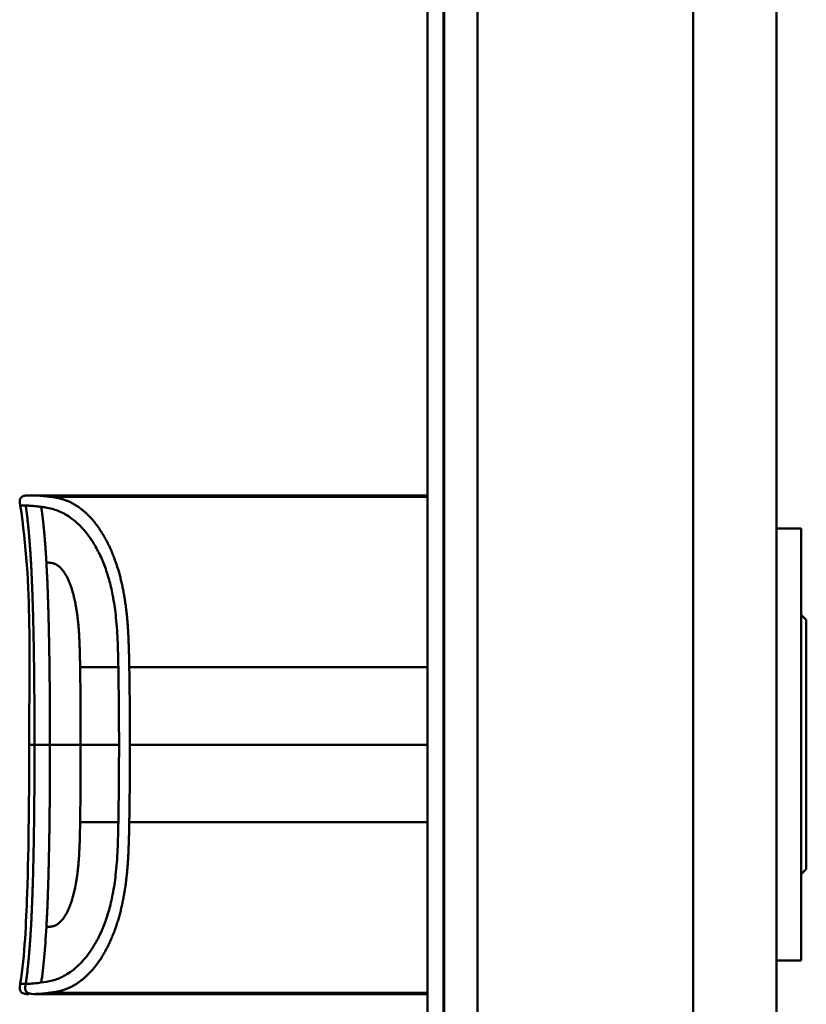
# Model space of a CAD drawing. Header units: millimetres. Extents: x 20 to 833, y 20 to 574.
# Tile 12 of 20: x 380 to 427, y 388 to 447. Entities that reach past the tile are written whole.
import ezdxf

# ---------------------------------------------------------------- set-up
doc = ezdxf.new("R2010")
doc.units = ezdxf.units.MM
doc.header["$LTSCALE"] = 2
doc.layers.add('Sichtbare Kanten(DIN)', color=7, linetype='Continuous', lineweight=50)
doc.layers.add('Sichtbare tangentiale Kanten(DIN)', color=7, linetype='Continuous', lineweight=50)

msp = doc.modelspace()

# ---------------------------------------------------------------- linework, layer by layer
at = {"layer": 'Sichtbare Kanten(DIN)'}
for p, q in [((404.571, 286.304), (404.571, 477.735)), ((405.541, 477.735), (405.541, 286.304)), ((405.571, 477.735), (405.571, 286.304)), ((425.571, 287.304), (425.571, 476.735)), ((392.082, 418.507), (380.903, 418.507)), ((392.082, 418.507), (404.571, 418.507)), ((393.255, 418.503), (393.574, 418.503)), ((393.574, 418.499), (393.574, 418.503)), ((393.662, 418.486), (393.662, 418.477)), ((393.836, 418.495), (393.836, 418.491)), ((395.034, 418.474), (394.069, 418.474)), ((394.129, 418.495), (394.754, 418.495)), ((394.129, 418.492), (394.129, 418.495)), ((394.754, 418.503), (395.034, 418.503)), ((394.754, 418.495), (394.754, 418.503)), ((394.754, 418.492), (394.754, 418.495)), ((394.754, 418.48), (394.754, 418.492)), ((394.754, 418.474), (394.754, 418.48)), ((395.034, 418.503), (395.034, 418.474)), ((395.553, 418.503), (397.039, 418.503)), ((395.553, 418.501), (395.553, 418.503)), ((396.762, 418.501), (395.553, 418.501)), ((395.567, 418.48), (396.762, 418.48)), ((395.567, 418.474), (395.567, 418.48)), ((397.039, 418.474), (395.567, 418.474)), ((395.7, 418.494), (396.762, 418.494)), ((395.7, 418.491), (395.7, 418.494)), ((396.762, 418.491), (395.7, 418.491)), ((396.762, 418.501), (396.762, 418.494)), ((396.762, 418.491), (396.762, 418.494)), ((396.762, 418.491), (396.762, 418.48)), ((396.762, 418.474), (396.762, 418.48)), ((397.039, 418.503), (397.039, 418.474)), ((397.681, 418.476), (397.681, 418.482)), ((397.829, 418.493), (397.829, 418.498)), ((397.916, 418.492), (397.916, 418.496)), ((398.369, 418.494), (398.369, 418.49)), ((398.586, 418.48), (398.598, 418.48)), ((398.586, 418.474), (398.586, 418.48)), ((398.657, 418.489), (398.645, 418.489)), ((398.773, 418.486), (398.773, 418.492)), ((398.778, 418.476), (398.778, 418.485)), ((398.903, 418.478), (398.903, 418.491)), ((399.552, 418.476), (399.552, 418.482)), ((399.7, 418.493), (399.7, 418.498)), ((399.786, 418.492), (399.786, 418.496)), ((400.239, 418.494), (400.239, 418.49)), ((400.456, 418.48), (400.469, 418.48)), ((400.456, 418.474), (400.456, 418.48)), ((400.528, 418.489), (400.515, 418.489)), ((400.643, 418.486), (400.643, 418.492)), ((400.648, 418.476), (400.648, 418.485)), ((400.773, 418.478), (400.773, 418.491)), ((401.614, 418.474), (401.337, 418.474)), ((401.614, 418.495), (401.614, 418.474)), ((402.758, 418.474), (402.758, 418.495)), ((403.035, 418.474), (402.758, 418.474)), ((403.44, 418.503), (404.571, 418.503)), ((403.44, 418.501), (403.44, 418.503)), ((404.571, 418.501), (403.44, 418.501)), ((403.455, 418.48), (404.571, 418.48)), ((403.455, 418.474), (403.455, 418.48)), ((404.571, 418.474), (403.455, 418.474)), ((403.587, 418.494), (404.571, 418.494)), ((403.587, 418.491), (403.587, 418.494)), ((404.571, 418.491), (403.587, 418.491)), ((427.071, 416.52), (425.571, 416.52)), ((427.071, 390.52), (427.071, 416.52)), ((427.371, 411.02), (427.071, 411.32)), ((427.371, 396.02), (427.371, 411.02)), ((427.371, 396.02), (427.071, 395.72)), ((427.071, 390.52), (425.571, 390.52)), ((380.903, 388.507), (380.903, 388.507)), ((381.855, 388.507), (380.909, 388.507)), ((404.571, 388.585), (381.855, 388.585)), ((381.855, 388.507), (381.855, 388.585)), ((392.082, 388.507), (381.855, 388.507)), ((392.082, 388.507), (404.571, 388.507)), ((393.456, 388.529), (393.458, 388.563)), ((394.298, 388.529), (393.456, 388.529)), ((393.458, 388.563), (394.299, 388.563)), ((394.299, 388.563), (394.298, 388.529)), ((394.298, 388.529), (394.298, 388.563)), ((394.508, 388.524), (394.51, 388.569)), ((396.08, 388.529), (394.508, 388.524)), ((394.51, 388.569), (396.082, 388.563)), ((396.08, 388.529), (396.08, 388.563)), ((396.082, 388.563), (396.08, 388.529)), ((397.145, 388.53), (397.146, 388.563)), ((397.423, 388.53), (397.145, 388.53)), ((397.146, 388.563), (397.424, 388.563)), ((397.424, 388.563), (397.423, 388.548)), ((397.423, 388.548), (397.423, 388.563)), ((397.423, 388.53), (397.423, 388.563)), ((397.423, 388.544), (397.423, 388.563)), ((397.423, 388.548), (398.571, 388.548)), ((397.423, 388.544), (397.423, 388.53)), ((398.571, 388.544), (397.423, 388.544)), ((398.57, 388.53), (398.571, 388.544)), ((398.848, 388.53), (398.57, 388.53)), ((398.571, 388.548), (398.572, 388.563)), ((398.571, 388.544), (398.571, 388.548)), ((398.572, 388.563), (398.85, 388.563)), ((398.848, 388.53), (398.848, 388.563)), ((398.85, 388.563), (398.848, 388.53)), ((399.433, 388.53), (399.435, 388.563)), ((400.925, 388.53), (399.433, 388.53)), ((399.435, 388.563), (400.912, 388.562)), ((399.711, 388.534), (399.711, 388.563)), ((399.712, 388.544), (399.711, 388.534)), ((399.711, 388.534), (400.925, 388.534)), ((399.712, 388.548), (399.712, 388.563)), ((399.712, 388.544), (399.712, 388.563)), ((399.713, 388.559), (399.712, 388.548)), ((399.712, 388.548), (400.778, 388.548)), ((400.778, 388.544), (399.712, 388.544)), ((399.713, 388.559), (399.713, 388.563)), ((400.912, 388.558), (399.713, 388.559)), ((400.778, 388.548), (400.778, 388.544)), ((400.778, 388.544), (400.778, 388.548)), ((400.912, 388.558), (400.912, 388.562)), ((400.912, 388.562), (400.912, 388.558)), ((400.925, 388.53), (400.925, 388.534)), ((400.925, 388.534), (400.925, 388.53)), ((401.332, 388.544), (401.333, 388.562)), ((401.333, 388.562), (401.611, 388.562)), ((401.611, 388.562), (401.61, 388.543)), ((401.61, 388.543), (401.61, 388.562)), ((402.179, 388.533), (402.186, 388.533)), ((402.758, 388.543), (402.759, 388.562)), ((402.759, 388.562), (403.037, 388.562)), ((403.037, 388.562), (403.036, 388.544)), ((403.729, 388.554), (403.729, 388.561)), ((403.848, 388.55), (403.86, 388.55)), ((403.92, 388.558), (403.907, 388.558)), ((404.131, 388.544), (404.131, 388.549)), ((404.278, 388.544), (404.278, 388.548))]:
    msp.add_line(p, q, dxfattribs=at)
for centre, major_axis, ratio, start_param, end_param in [((398.461, 418.485), (0.322, 0), 0.013262, 0.786802, 0.914041), ((397.068, 418.476), (-1.913, -0.011), 0.006639, 3.429951, 3.612913), ((400.331, 418.485), (0.322, 0), 0.013262, 0.786802, 0.914041), ((398.939, 418.476), (-1.913, -0.011), 0.006639, 3.429951, 3.612913), ((404.783, 388.587), (-3.451, -0.044), 0.011103, 6.282408, 7.000747), ((416.799, 388.802), (-15.189, -0.259), 0.004801, 6.282857, 6.55779), ((399.591, 388.587), (-3.445, 0.044), 0.011135, 2.422769, 3.141233), ((404.512, 388.55), (0.782, -0.005), 0.010226, 2.454807, 2.912638), ((403.866, 388.551), (0.106, -0.001), 0.007954, 4.233479, 4.541557), ((406.394, 388.543), (2.616, -0.013), 0.003817, 2.751869, 2.81101), ((403.436, 388.546), (1.242, -0.007), 0.008545, 5.745492, 5.865568)]:
    msp.add_ellipse(centre, major_axis=major_axis, ratio=ratio, start_param=start_param, end_param=end_param, dxfattribs=at)
for points, degree, knots in [([(380.059, 417.897), (380.044, 417.994), (380.027, 418.093), (380.037, 418.22), (380.041, 418.248), (380.055, 418.295), (380.062, 418.314), (380.08, 418.349), (380.091, 418.365), (380.116, 418.396), (380.13, 418.41), (380.178, 418.446), (380.215, 418.464), (380.29, 418.488), (380.33, 418.495), (380.408, 418.504), (380.448, 418.506), (380.491, 418.507), (380.496, 418.507), (380.506, 418.507), (380.51, 418.507), (380.519, 418.507), (380.523, 418.507), (380.529, 418.507), (380.531, 418.507), (380.541, 418.507), (380.543, 418.507), (380.552, 418.507), (380.552, 418.507), (380.557, 418.507), (380.56, 418.507), (380.569, 418.507), (380.571, 418.507), (380.577, 418.507), (380.578, 418.507), (380.58, 418.507), (380.581, 418.507), (380.581, 418.507), (380.581, 418.507), (380.582, 418.507), (380.582, 418.507), (380.582, 418.507), (380.582, 418.507), (380.582, 418.507), (380.582, 418.507), (380.582, 418.507)], 3, [0, 0, 0, 0, 0.0294981, 0.0294981, 0.0381621, 0.0381621, 0.0440716, 0.0440716, 0.049991, 0.049991, 0.0559127, 0.0559127, 0.0678955, 0.0678955, 0.0797352, 0.0797352, 0.0915284, 0.0915284, 0.0930023, 0.0930023, 0.0944843, 0.0944843, 0.0959807, 0.0959807, 0.0974675, 0.0974675, 0.1034704, 0.1034704, 0.1270522, 0.1270522, 0.1879354, 0.1879354, 0.2107677, 0.2107677, 0.21505, 0.21505, 0.215418, 0.215418, 0.2156027, 0.2156027, 0.2156258, 0.2156258, 0.215649, 0.215649, 0.2156607, 0.2156607, 0.2156607, 0.2156607]), ([(380.561, 418.507), (380.561, 418.507), (380.563, 418.507), (380.568, 418.507), (380.572, 418.507), (380.576, 418.507), (380.578, 418.507), (380.58, 418.507), (380.581, 418.507), (380.583, 418.507), (380.583, 418.507), (380.584, 418.507), (380.584, 418.507), (380.585, 418.507), (380.585, 418.507), (380.585, 418.507)], 3, [0.0356404, 0.0356404, 0.0356404, 0.0356404, 0.0963736, 0.0963736, 0.1923322, 0.1923322, 0.2283167, 0.2283167, 0.2553051, 0.2553051, 0.2603655, 0.2603655, 0.2613146, 0.2613146, 0.2613489, 0.2613489, 0.2613489, 0.2613489]), ([(380.576, 418.507), (380.576, 418.507), (380.577, 418.507), (380.578, 418.507), (380.58, 418.507), (380.582, 418.507), (380.584, 418.507), (380.585, 418.507)], 5, [0.7314112, 0.7314112, 0.7314112, 0.7314112, 0.7314112, 0.7314112, 0.7759948, 0.8859861, 0.9913683, 0.9913683, 0.9913683, 0.9913683, 0.9913683, 0.9913683]), ([(380.582, 418.507), (380.63, 418.507), (380.589, 418.507), (380.767, 418.507), (380.796, 418.507), (380.835, 418.507), (380.843, 418.507), (380.868, 418.507), (380.871, 418.507), (380.878, 418.507), (380.878, 418.507), (380.88, 418.507), (380.88, 418.507), (380.881, 418.507), (380.881, 418.507), (380.881, 418.507), (380.882, 418.507), (380.882, 418.507)], 3, [0, 0, 0, 0, 0.4074533, 0.4074533, 0.5323051, 0.5323051, 0.5636649, 0.5636649, 0.5676307, 0.5676307, 0.5681302, 0.5681302, 0.568254, 0.568254, 0.5683156, 0.5683156, 0.568354, 0.568354, 0.568354, 0.568354]), ([(380.768, 418.507), (380.772, 418.507), (380.782, 418.507), (380.799, 418.507), (380.823, 418.507), (380.85, 418.507), (380.874, 418.507), (380.89, 418.507), (380.9, 418.507), (380.903, 418.507)], 5, [5.266462, 5.266462, 5.266462, 5.266462, 5.266462, 5.266462, 5.666285, 6.463001, 7.259718, 8.056434, 8.413102, 8.413102, 8.413102, 8.413102, 8.413102, 8.413102]), ([(380.903, 418.507), (380.903, 418.507), (380.902, 418.507), (380.898, 418.507), (380.893, 418.507), (380.889, 418.507), (380.885, 418.507), (380.882, 418.507)], 5, [0, 0, 0, 0, 0, 0, 0.00005315, 0.00605576, 0.01942288, 0.01942288, 0.01942288, 0.01942288, 0.01942288, 0.01942288]), ([(393.836, 418.495), (393.739, 418.497), (393.642, 418.498), (393.449, 418.501), (393.352, 418.502), (393.255, 418.503)], 3, [-0.1052572, -0.1052572, -0.1052572, -0.1052572, -0.0526291, -0.0526291, -0.000001, -0.000001, -0.000001, -0.000001]), ([(394.069, 418.474), (393.994, 418.474), (393.918, 418.475), (393.846, 418.475), (393.772, 418.476), (393.702, 418.476), (393.64, 418.477), (393.585, 418.478), (393.539, 418.479), (393.502, 418.48), (393.459, 418.481), (393.432, 418.482), (393.418, 418.484), (393.409, 418.485), (393.405, 418.485), (393.405, 418.486), (393.405, 418.487), (393.408, 418.488), (393.435, 418.489), (393.457, 418.491), (393.492, 418.491), (393.54, 418.492), (393.577, 418.493), (393.62, 418.493), (393.668, 418.494), (393.72, 418.494), (393.777, 418.495), (393.836, 418.495)], 3, [0, 0, 0, 0, 0.0225711, 0.0225711, 0.0225711, 0.0454923, 0.0454923, 0.0454923, 0.0656128, 0.0656128, 0.0656128, 0.088775, 0.088775, 0.088775, 0.1028625, 0.1028625, 0.1028625, 0.1164275, 0.1164275, 0.1164275, 0.1276054, 0.1276054, 0.1276054, 0.1362092, 0.1362092, 0.1362092, 0.1454311, 0.1454311, 0.1454311, 0.1454311]), ([(393.574, 418.503), (393.666, 418.502), (393.759, 418.501), (393.944, 418.498), (394.036, 418.497), (394.129, 418.495)], 3, [-0.1005752, -0.1005752, -0.1005752, -0.1005752, -0.0502881, -0.0502881, -0.000001, -0.000001, -0.000001, -0.000001]), ([(397.695, 418.494), (397.667, 418.494), (397.643, 418.495), (397.605, 418.496), (397.591, 418.496), (397.56, 418.497), (397.553, 418.498), (397.568, 418.5), (397.587, 418.5), (397.654, 418.501), (397.702, 418.502), (397.81, 418.502), (397.885, 418.503), (398.095, 418.503), (398.202, 418.503), (398.368, 418.503), (398.518, 418.503), (398.876, 418.503), (398.96, 418.503), (399.055, 418.502)], 3, [0, 0, 0, 0, 0.0114915, 0.0114915, 0.0227532, 0.0227532, 0.0450369, 0.0450369, 0.0645561, 0.0645561, 0.0860668, 0.0860668, 0.1052548, 0.1052548, 0.1231602, 0.1231602, 0.1329564, 0.1329564, 0.1429347, 0.1429347, 0.1429347, 0.1429347]), ([(397.681, 418.482), (397.828, 418.481), (397.964, 418.48), (398.195, 418.479), (398.273, 418.479), (398.428, 418.479), (398.515, 418.479), (398.586, 418.48)], 3, [0, 0, 0, 0, 0.04647205, 0.04647205, 0.06998895, 0.06998895, 0.09284234, 0.09284234, 0.09284234, 0.09284234]), ([(398.645, 418.489), (398.513, 418.49), (398.315, 418.49), (398.066, 418.491), (397.982, 418.492), (397.828, 418.493), (397.754, 418.493), (397.695, 418.494)], 3, [0, 0, 0, 0, 0.04648501, 0.04648501, 0.06986245, 0.06986245, 0.09248547, 0.09248547, 0.09248547, 0.09248547]), ([(398.371, 418.501), (398.308, 418.502), (398.245, 418.502), (398.182, 418.501), (398.109, 418.501), (398.058, 418.501), (398.025, 418.501), (397.977, 418.501), (397.939, 418.501), (397.906, 418.5), (397.882, 418.5), (397.864, 418.5), (397.851, 418.499), (397.837, 418.499), (397.83, 418.499), (397.829, 418.498)], 3, [0, 0, 0, 0, 0.0188348, 0.0188348, 0.0188348, 0.0412232, 0.0412232, 0.0412232, 0.0734599, 0.0734599, 0.0734599, 0.0962138, 0.0962138, 0.0962138, 0.1202703, 0.1202703, 0.1202703, 0.1202703]), ([(397.829, 418.498), (397.829, 418.498), (397.834, 418.498), (397.847, 418.497), (397.86, 418.497), (397.881, 418.496), (397.916, 418.496)], 3, [0, 0, 0, 0, 0.01167029, 0.01167029, 0.01167029, 0.02361101, 0.02361101, 0.02361101, 0.02361101]), ([(397.916, 418.496), (397.953, 418.496), (398.003, 418.495), (398.057, 418.495), (398.112, 418.495), (398.164, 418.495), (398.228, 418.494)], 3, [0, 0, 0, 0, 0.01715883, 0.01715883, 0.01715883, 0.03436624, 0.03436624, 0.03436624, 0.03436624]), ([(399.037, 418.484), (399.03, 418.483), (399.01, 418.481), (398.937, 418.479), (398.891, 418.478), (398.787, 418.476), (398.711, 418.475), (398.564, 418.474), (398.474, 418.474), (398.289, 418.474), (398.196, 418.474), (398.105, 418.474)], 3, [0, 0, 0, 0, 0.0226843, 0.0226843, 0.0471214, 0.0471214, 0.0950996, 0.0950996, 0.1652353, 0.1652353, 0.2353795, 0.2353795, 0.2353795, 0.2353795]), ([(398.228, 418.494), (398.252, 418.494), (398.275, 418.494), (398.299, 418.494), (398.3, 418.494), (398.312, 418.494), (398.323, 418.494), (398.339, 418.494), (398.357, 418.494), (398.369, 418.494)], 3, [0, 0, 0, 0, 0.007243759, 0.007243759, 0.007243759, 0.007783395, 0.007783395, 0.007783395, 0.008527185, 0.008527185, 0.008527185, 0.008527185]), ([(398.369, 418.494), (398.455, 418.494), (398.516, 418.494), (398.584, 418.493), (398.651, 418.493), (398.715, 418.493), (398.773, 418.492)], 3, [0, 0, 0, 0, 0.02152225, 0.02152225, 0.02152225, 0.04305819, 0.04305819, 0.04305819, 0.04305819]), ([(398.598, 418.48), (398.626, 418.48), (398.653, 418.48), (398.676, 418.481), (398.699, 418.481), (398.718, 418.482), (398.734, 418.482), (398.742, 418.482), (398.75, 418.483), (398.758, 418.483), (398.764, 418.483), (398.769, 418.483), (398.773, 418.484), (398.78, 418.484), (398.779, 418.485), (398.773, 418.486), (398.767, 418.486), (398.757, 418.487), (398.743, 418.487), (398.729, 418.487), (398.71, 418.488), (398.688, 418.488)], 3, [0, 0, 0, 0, 0.00910864, 0.00910864, 0.00910864, 0.01796935, 0.01796935, 0.01796935, 0.02226226, 0.02226226, 0.02226226, 0.02577904, 0.02577904, 0.02577904, 0.03210922, 0.03210922, 0.03210922, 0.0373818, 0.0373818, 0.0373818, 0.04265759, 0.04265759, 0.04265759, 0.04265759]), ([(398.903, 418.491), (398.93, 418.49), (398.955, 418.49), (398.975, 418.489), (398.994, 418.489), (399.009, 418.488), (399.019, 418.488), (399.03, 418.487), (399.036, 418.487), (399.039, 418.486), (399.04, 418.486), (399.041, 418.486), (399.041, 418.485), (399.041, 418.485), (399.04, 418.484), (399.037, 418.484)], 3, [0, 0, 0, 0, 0.01175175, 0.01175175, 0.01175175, 0.02263408, 0.02263408, 0.02263408, 0.03418299, 0.03418299, 0.03418299, 0.0383665, 0.0383665, 0.0383665, 0.0427469, 0.0427469, 0.0427469, 0.0427469]), ([(399.565, 418.494), (399.537, 418.494), (399.514, 418.495), (399.475, 418.496), (399.461, 418.496), (399.43, 418.497), (399.423, 418.498), (399.438, 418.5), (399.457, 418.5), (399.524, 418.501), (399.572, 418.502), (399.681, 418.502), (399.755, 418.503), (399.965, 418.503), (400.073, 418.503), (400.238, 418.503), (400.389, 418.503), (400.746, 418.503), (400.83, 418.503), (400.926, 418.502)], 3, [0, 0, 0, 0, 0.0114915, 0.0114915, 0.0227532, 0.0227532, 0.0450369, 0.0450369, 0.0645561, 0.0645561, 0.0860667, 0.0860667, 0.1052546, 0.1052546, 0.12316, 0.12316, 0.1329562, 0.1329562, 0.1429345, 0.1429345, 0.1429345, 0.1429345]), ([(399.552, 418.482), (399.698, 418.481), (399.835, 418.48), (400.065, 418.479), (400.143, 418.479), (400.298, 418.479), (400.385, 418.479), (400.456, 418.48)], 3, [0, 0, 0, 0, 0.04647205, 0.04647205, 0.06998895, 0.06998895, 0.09284234, 0.09284234, 0.09284234, 0.09284234]), ([(400.515, 418.489), (400.384, 418.49), (400.185, 418.49), (399.937, 418.491), (399.852, 418.492), (399.699, 418.493), (399.625, 418.493), (399.565, 418.494)], 3, [0, 0, 0, 0, 0.04648501, 0.04648501, 0.06986246, 0.06986246, 0.09248548, 0.09248548, 0.09248548, 0.09248548]), ([(400.241, 418.501), (400.179, 418.502), (400.115, 418.502), (400.053, 418.501), (399.979, 418.501), (399.929, 418.501), (399.895, 418.501), (399.848, 418.501), (399.809, 418.501), (399.776, 418.5), (399.753, 418.5), (399.734, 418.5), (399.721, 418.499), (399.708, 418.499), (399.701, 418.499), (399.7, 418.498)], 3, [0, 0, 0, 0, 0.0188348, 0.0188348, 0.0188348, 0.0412232, 0.0412232, 0.0412232, 0.0734599, 0.0734599, 0.0734599, 0.0962138, 0.0962138, 0.0962138, 0.1202703, 0.1202703, 0.1202703, 0.1202703]), ([(399.7, 418.498), (399.7, 418.498), (399.704, 418.498), (399.717, 418.497), (399.73, 418.497), (399.751, 418.496), (399.786, 418.496)], 3, [0, 0, 0, 0, 0.01167029, 0.01167029, 0.01167029, 0.02361101, 0.02361101, 0.02361101, 0.02361101]), ([(399.786, 418.496), (399.824, 418.496), (399.874, 418.495), (399.928, 418.495), (399.982, 418.495), (400.035, 418.495), (400.099, 418.494)], 3, [0, 0, 0, 0, 0.01715883, 0.01715883, 0.01715883, 0.03436624, 0.03436624, 0.03436624, 0.03436624]), ([(400.907, 418.484), (400.9, 418.483), (400.88, 418.481), (400.807, 418.479), (400.761, 418.478), (400.657, 418.476), (400.582, 418.475), (400.434, 418.474), (400.345, 418.474), (400.16, 418.474), (400.067, 418.474), (399.975, 418.474)], 3, [0, 0, 0, 0, 0.0226843, 0.0226843, 0.0471214, 0.0471214, 0.0950996, 0.0950996, 0.1652353, 0.1652353, 0.2353795, 0.2353795, 0.2353795, 0.2353795]), ([(400.099, 418.494), (400.122, 418.494), (400.146, 418.494), (400.169, 418.494), (400.171, 418.494), (400.182, 418.494), (400.193, 418.494), (400.209, 418.494), (400.228, 418.494), (400.239, 418.494)], 3, [0, 0, 0, 0, 0.007243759, 0.007243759, 0.007243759, 0.007783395, 0.007783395, 0.007783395, 0.008527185, 0.008527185, 0.008527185, 0.008527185]), ([(400.239, 418.494), (400.326, 418.494), (400.386, 418.494), (400.454, 418.493), (400.522, 418.493), (400.586, 418.493), (400.643, 418.492)], 3, [0, 0, 0, 0, 0.02152225, 0.02152225, 0.02152225, 0.04305819, 0.04305819, 0.04305819, 0.04305819]), ([(400.469, 418.48), (400.497, 418.48), (400.523, 418.48), (400.547, 418.481), (400.57, 418.481), (400.589, 418.482), (400.605, 418.482), (400.612, 418.482), (400.621, 418.483), (400.628, 418.483), (400.634, 418.483), (400.64, 418.483), (400.643, 418.484), (400.65, 418.484), (400.65, 418.485), (400.643, 418.486), (400.637, 418.486), (400.627, 418.487), (400.613, 418.487), (400.599, 418.487), (400.581, 418.488), (400.558, 418.488)], 3, [0, 0, 0, 0, 0.00910864, 0.00910864, 0.00910864, 0.01796935, 0.01796935, 0.01796935, 0.02226226, 0.02226226, 0.02226226, 0.02577904, 0.02577904, 0.02577904, 0.03210922, 0.03210922, 0.03210922, 0.0373818, 0.0373818, 0.0373818, 0.04265759, 0.04265759, 0.04265759, 0.04265759]), ([(400.773, 418.491), (400.801, 418.49), (400.825, 418.49), (400.846, 418.489), (400.865, 418.489), (400.879, 418.488), (400.89, 418.488), (400.901, 418.487), (400.907, 418.487), (400.91, 418.486), (400.911, 418.486), (400.911, 418.486), (400.911, 418.485), (400.912, 418.485), (400.91, 418.484), (400.907, 418.484)], 3, [0, 0, 0, 0, 0.01175174, 0.01175174, 0.01175174, 0.02263405, 0.02263405, 0.02263405, 0.03418298, 0.03418298, 0.03418298, 0.0383665, 0.0383665, 0.0383665, 0.0427469, 0.0427469, 0.0427469, 0.0427469]), ([(401.337, 418.474), (401.337, 418.482), (401.337, 418.488), (401.337, 418.495), (401.333, 418.497), (401.396, 418.499), (401.432, 418.5), (401.535, 418.502), (401.595, 418.502), (401.751, 418.503), (401.846, 418.503), (402.086, 418.503), (402.231, 418.503), (402.45, 418.503), (402.557, 418.503), (402.731, 418.502), (402.798, 418.502), (402.911, 418.501), (402.952, 418.5), (403, 418.498), (403.013, 418.498), (403.027, 418.497), (403.03, 418.496), (403.033, 418.496), (403.034, 418.495), (403.035, 418.495), (403.035, 418.495), (403.035, 418.495), (403.035, 418.495), (403.035, 418.495), (403.035, 418.495), (403.035, 418.495), (403.035, 418.495), (403.035, 418.495), (403.035, 418.495), (403.035, 418.495), (403.035, 418.495), (403.035, 418.495), (403.035, 418.495), (403.035, 418.495), (403.035, 418.495), (403.035, 418.49), (403.035, 418.483), (403.035, 418.474)], 3, [0, 0, 0, 0, 0.1092334, 0.1092334, 0.1490232, 0.1490232, 0.1726138, 0.1726138, 0.1937378, 0.1937378, 0.2182547, 0.2182547, 0.2526067, 0.2526067, 0.2870093, 0.2870093, 0.3152043, 0.3152043, 0.3443314, 0.3443314, 0.3644971, 0.3644971, 0.3751144, 0.3751144, 0.3803766, 0.3803766, 0.3830492, 0.3830492, 0.38432, 0.38432, 0.3850207, 0.3850207, 0.3856281, 0.3856281, 0.3856453, 0.3856453, 0.3856529, 0.3856529, 0.385659, 0.385659, 0.3856615, 0.3856615, 0.5165283, 0.5165283, 0.5165283, 0.5165283]), ([(402.758, 418.474), (402.758, 418.48), (402.758, 418.486), (402.758, 418.49), (402.758, 418.492), (402.758, 418.494), (402.758, 418.495), (402.758, 418.495), (402.757, 418.496), (402.754, 418.496), (402.747, 418.497), (402.731, 418.498), (402.698, 418.499), (402.675, 418.499), (402.644, 418.5), (402.604, 418.5), (402.563, 418.501), (402.515, 418.501), (402.461, 418.501), (402.398, 418.501), (402.33, 418.501), (402.261, 418.501), (402.243, 418.501), (402.219, 418.501), (402.19, 418.501), (402.126, 418.501), (402.042, 418.501), (401.959, 418.501), (401.901, 418.501), (401.847, 418.501), (401.8, 418.5), (401.756, 418.5), (401.722, 418.5), (401.695, 418.499), (401.666, 418.499), (401.647, 418.498), (401.634, 418.497), (401.619, 418.497), (401.614, 418.496), (401.614, 418.495)], 3, [0, 0, 0, 0, 0.0858896, 0.0858896, 0.0858896, 0.1279276, 0.1279276, 0.1279276, 0.1432993, 0.1432993, 0.1432993, 0.1836295, 0.1836295, 0.1836295, 0.21198, 0.21198, 0.21198, 0.2404515, 0.2404515, 0.2404515, 0.2735893, 0.2735893, 0.2735893, 0.2822713, 0.2822713, 0.2822713, 0.3015509, 0.3015509, 0.3015509, 0.3153228, 0.3153228, 0.3153228, 0.328077, 0.328077, 0.328077, 0.3418436, 0.3418436, 0.3418436, 0.3581502, 0.3581502, 0.3581502, 0.3581502]), ([(402.014, 418.507), (402.014, 418.507), (402.014, 418.507), (402.015, 418.507), (402.015, 418.507), (402.015, 418.507), (402.016, 418.507), (402.017, 418.507), (402.018, 418.507), (402.022, 418.507), (402.026, 418.507), (402.036, 418.507), (402.043, 418.507), (402.062, 418.507), (402.075, 418.507), (402.916, 418.507), (403.744, 418.507), (404.571, 418.507)], 3, [0, 0, 0, 0, 0.000016, 0.000016, 0.0000801, 0.0000801, 0.0002083, 0.0002083, 0.0004646, 0.0004646, 0.0014899, 0.0014899, 0.0035405, 0.0035405, 0.0073855, 0.0073855, 0.2557318, 0.2557318, 0.2557318, 0.2557318]), ([(380.059, 389.117), (380.338, 390.91), (380.405, 392.731), (380.574, 397.53), (380.594, 400.519), (380.594, 403.507)], 3, [0, 0, 0, 0, 0.544198, 0.544198, 1.440627, 1.440627, 1.440627, 1.440627]), ([(380.576, 388.507), (380.576, 388.507), (380.576, 388.507), (380.576, 388.507), (380.576, 388.507), (380.576, 388.507), (380.575, 388.507), (380.575, 388.507), (380.575, 388.507), (380.574, 388.507), (380.574, 388.507), (380.568, 388.507), (380.562, 388.507), (380.547, 388.507), (380.536, 388.507), (380.441, 388.507), (380.354, 388.51), (380.231, 388.544), (380.19, 388.561), (380.138, 388.598), (380.122, 388.612), (380.094, 388.644), (380.082, 388.662), (380.053, 388.718), (380.042, 388.76), (380.024, 388.907), (380.043, 389.014), (380.059, 389.117)], 3, [0, 0, 0, 0, 0.0000321, 0.0000321, 0.0000444, 0.0000444, 0.0000689, 0.0000689, 0.0001181, 0.0001181, 0.0003147, 0.0003147, 0.0018874, 0.0018874, 0.0050328, 0.0050328, 0.0305554, 0.0305554, 0.0433719, 0.0433719, 0.0497069, 0.0497069, 0.0560404, 0.0560404, 0.068796, 0.068796, 0.1003574, 0.1003574, 0.1003574, 0.1003574]), ([(380.903, 388.507), (380.902, 388.507), (380.9, 388.507), (380.897, 388.507), (380.896, 388.507), (380.893, 388.507), (380.891, 388.507), (380.887, 388.507), (380.885, 388.507), (380.878, 388.507), (380.874, 388.507), (380.87, 388.507), (380.868, 388.507), (380.868, 388.507), (380.868, 388.507), (380.868, 388.507)], 3, [0, 0, 0, 0, 0.000404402, 0.000404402, 0.000854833, 0.000854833, 0.001462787, 0.001462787, 0.002449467, 0.002449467, 0.004271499, 0.004271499, 0.005378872, 0.005378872, 0.005675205, 0.005675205, 0.005675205, 0.005675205]), ([(402.186, 388.533), (402.221, 388.533), (402.255, 388.533), (402.355, 388.533), (402.42, 388.534), (402.531, 388.535), (402.576, 388.535), (402.654, 388.536), (402.683, 388.537), (402.745, 388.54), (402.758, 388.542), (402.758, 388.543)], 3, [-0.09871822, -0.09871822, -0.09871822, -0.09871822, -0.08841169, -0.08841169, -0.06862142, -0.06862142, -0.05132957, -0.05132957, -0.03330955, -0.03330955, 0, 0, 0, 0])]:
    msp.add_open_spline(points, degree=degree, knots=knots, dxfattribs=at)
for points, weights, knots in [([(394.754, 418.492), (394.536, 418.492), (394.319, 418.492), (394.101, 418.492), (394.066, 418.492), (394.033, 418.492), (394.002, 418.492), (393.968, 418.492), (393.935, 418.492), (393.906, 418.492), (393.872, 418.491), (393.841, 418.491), (393.814, 418.491), (393.784, 418.491), (393.759, 418.49), (393.738, 418.49), (393.711, 418.49), (393.691, 418.489), (393.678, 418.488), (393.667, 418.488), (393.662, 418.487), (393.662, 418.486)], [1, 1, 1, 1, 0.99849745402, 0.99849745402, 1, 0.998977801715, 0.998977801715, 1, 0.999210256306, 0.999210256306, 1, 0.999393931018, 0.999393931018, 1, 0.999355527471, 0.999355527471, 1, 0.999661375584, 0.999661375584, 1], [0, 0, 0, 0, 0.0652493, 0.0652493, 0.0652493, 0.0751466, 0.0751466, 0.0751466, 0.0849511, 0.0849511, 0.0849511, 0.0950243, 0.0950243, 0.0950243, 0.1051429, 0.1051429, 0.1051429, 0.1194039, 0.1194039, 0.1194039, 0.1309839, 0.1309839, 0.1309839, 0.1309839]), ([(393.662, 418.486), (393.662, 418.485), (393.672, 418.484), (393.693, 418.484), (393.704, 418.483), (393.718, 418.483), (393.735, 418.482), (393.752, 418.482), (393.771, 418.482), (393.794, 418.481), (393.815, 418.481), (393.838, 418.481), (393.864, 418.48), (393.888, 418.48), (393.913, 418.48), (393.94, 418.48), (393.989, 418.48), (394.043, 418.48), (394.101, 418.48), (394.319, 418.48), (394.536, 418.48), (394.754, 418.48)], [1, 0.99534372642, 0.99534372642, 1, 0.998494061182, 0.998494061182, 1, 0.998460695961, 0.998460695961, 1, 0.998657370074, 0.998657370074, 1, 0.998874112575, 0.998874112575, 1, 0.996743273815, 0.996743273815, 1, 1, 1, 1], [0, 0, 0, 0, 0.0167499, 0.0167499, 0.0167499, 0.0259531, 0.0259531, 0.0259531, 0.0351695, 0.0351695, 0.0351695, 0.0438009, 0.0438009, 0.0438009, 0.0518097, 0.0518097, 0.0518097, 0.065886, 0.065886, 0.065886, 0.1311352, 0.1311352, 0.1311352, 0.1311352]), ([(398.073, 418.474), (398.012, 418.474), (397.953, 418.474), (397.897, 418.475), (397.837, 418.475), (397.781, 418.475), (397.726, 418.476), (397.691, 418.476), (397.656, 418.477), (397.621, 418.477), (397.617, 418.477), (397.612, 418.477), (397.608, 418.477)], [1, 0.999971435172, 0.999971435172, 1, 0.999946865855, 0.999946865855, 1, 0.999474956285, 0.999474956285, 1, 1, 1, 1], [0, 0, 0, 0, 0.01792662, 0.01792662, 0.01792662, 0.0358754, 0.0358754, 0.0358754, 0.04736768, 0.04736768, 0.04736768, 0.04890663, 0.04890663, 0.04890663, 0.04890663]), ([(398.992, 418.5), (398.912, 418.5), (398.836, 418.501), (398.763, 418.501), (398.722, 418.501), (398.682, 418.501), (398.642, 418.501), (398.601, 418.501), (398.56, 418.501), (398.518, 418.501), (398.482, 418.501), (398.445, 418.501), (398.408, 418.501), (398.395, 418.501), (398.383, 418.501), (398.371, 418.501)], [1, 1.00798459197, 1.00798459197, 1, 1.00194930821, 1.00194930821, 1, 1.00189086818, 1.00189086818, 1, 1, 1, 1, 1.00147352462, 1.00147352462, 1], [0, 0, 0, 0, 0.02429045, 0.02429045, 0.02429045, 0.03732361, 0.03732361, 0.03732361, 0.05061544, 0.05061544, 0.05061544, 0.06177209, 0.06177209, 0.06177209, 0.06549098, 0.06549098, 0.06549098, 0.06549098]), ([(399.943, 418.474), (399.882, 418.474), (399.824, 418.474), (399.767, 418.475), (399.708, 418.475), (399.651, 418.475), (399.597, 418.476), (399.561, 418.476), (399.526, 418.477), (399.492, 418.477), (399.487, 418.477), (399.483, 418.477), (399.478, 418.477)], [1, 0.999971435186, 0.999971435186, 1, 0.999946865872, 0.999946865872, 1, 0.999474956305, 0.999474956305, 1, 1, 1, 1], [0, 0, 0, 0, 0.01792662, 0.01792662, 0.01792662, 0.0358754, 0.0358754, 0.0358754, 0.04736768, 0.04736768, 0.04736768, 0.04890663, 0.04890663, 0.04890663, 0.04890663]), ([(400.862, 418.5), (400.782, 418.5), (400.706, 418.501), (400.633, 418.501), (400.593, 418.501), (400.553, 418.501), (400.513, 418.501), (400.472, 418.501), (400.43, 418.501), (400.389, 418.501), (400.352, 418.501), (400.315, 418.501), (400.278, 418.501), (400.266, 418.501), (400.253, 418.501), (400.241, 418.501)], [1, 1.00798459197, 1.00798459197, 1, 1.00194930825, 1.00194930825, 1, 1.00189086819, 1.00189086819, 1, 1, 1, 1, 1.00147352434, 1.00147352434, 1], [0, 0, 0, 0, 0.02429045, 0.02429045, 0.02429045, 0.03732361, 0.03732361, 0.03732361, 0.05061544, 0.05061544, 0.05061544, 0.06177209, 0.06177209, 0.06177209, 0.06549098, 0.06549098, 0.06549098, 0.06549098])]:
    msp.add_rational_spline(points, weights, degree=3, knots=knots, dxfattribs=at)
for points in [[(397.608, 418.477), (397.632, 418.479), (397.657, 418.48), (397.681, 418.482)], [(398.105, 418.474), (398.094, 418.474), (398.083, 418.474), (398.073, 418.474)], [(399.055, 418.502), (399.034, 418.501), (399.013, 418.501), (398.992, 418.5)], [(399.478, 418.477), (399.503, 418.479), (399.527, 418.48), (399.552, 418.482)], [(399.975, 418.474), (399.964, 418.474), (399.954, 418.474), (399.943, 418.474)], [(400.926, 418.502), (400.905, 418.501), (400.883, 418.501), (400.862, 418.5)], [(380.059, 417.897), (380.059, 417.897), (380.059, 417.897), (380.059, 417.897)], [(380.594, 403.507), (380.594, 408.307), (380.798, 413.154), (380.059, 417.897)], [(403.448, 388.532), (403.451, 388.532), (403.512, 388.536), (403.512, 388.536)], [(403.977, 388.529), (403.733, 388.53), (403.49, 388.531), (403.448, 388.532)], [(403.731, 388.546), (403.577, 388.548), (403.46, 388.55), (403.463, 388.554)], [(403.463, 388.554), (403.464, 388.555), (403.469, 388.555), (403.472, 388.555)], [(403.472, 388.555), (403.496, 388.558), (403.604, 388.561), (403.812, 388.562)], [(403.512, 388.536), (403.512, 388.536), (403.699, 388.534), (403.909, 388.534)], [(403.75, 388.556), (403.706, 388.554), (403.733, 388.552), (403.817, 388.551)], [(404.131, 388.544), (403.955, 388.545), (403.833, 388.546), (403.731, 388.546)], [(403.812, 388.562), (403.989, 388.563), (404.161, 388.563), (404.403, 388.563)], [(403.86, 388.55), (403.941, 388.549), (404.062, 388.549), (404.242, 388.548)], [(403.909, 388.534), (404.154, 388.533), (404.358, 388.533), (404.503, 388.534)], [(404.485, 388.558), (404.299, 388.559), (404.134, 388.559), (403.974, 388.558)], [(404.173, 388.529), (404.11, 388.529), (404.047, 388.529), (403.977, 388.529)], [(404.278, 388.544), (404.256, 388.544), (404.133, 388.544), (404.131, 388.544)], [(404.571, 388.53), (404.458, 388.53), (404.327, 388.529), (404.173, 388.529)], [(404.242, 388.548), (404.377, 388.548), (404.483, 388.547), (404.571, 388.547)], [(404.571, 388.542), (404.506, 388.543), (404.41, 388.543), (404.278, 388.544)], [(404.403, 388.563), (404.451, 388.563), (404.509, 388.563), (404.571, 388.562)], [(404.571, 388.558), (404.538, 388.558), (404.508, 388.558), (404.485, 388.558)]]:
    msp.add_open_spline(points, degree=3, dxfattribs=at)
at = {"layer": 'Sichtbare tangentiale Kanten(DIN)'}
for p, q in [((407.571, 476.735), (407.571, 287.304)), ((420.571, 287.304), (420.571, 476.735)), ((404.571, 418.43), (381.855, 418.43)), ((398.228, 418.491), (398.228, 418.494)), ((398.598, 418.475), (398.598, 418.48)), ((400.099, 418.491), (400.099, 418.494)), ((400.469, 418.475), (400.469, 418.48)), ((383.661, 408.165), (383.661, 408.174)), ((385.962, 408.165), (383.661, 408.165)), ((404.571, 408.165), (386.62, 408.165)), ((386.659, 403.507), (404.571, 403.507)), ((385.962, 398.849), (383.661, 398.849)), ((383.661, 398.849), (383.661, 398.841)), ((404.571, 398.849), (386.62, 398.849)), ((380.382, 389.117), (380.383, 389.117)), ((401.61, 388.543), (401.61, 388.562)), ((402.183, 388.529), (402.183, 388.533)), ((403.036, 388.544), (403.036, 388.562)), ((403.731, 388.546), (403.731, 388.553)), ((403.75, 388.556), (403.75, 388.561)), ((403.907, 388.558), (403.907, 388.562)), ((403.92, 388.558), (403.92, 388.562)), ((403.974, 388.558), (403.974, 388.563)), ((403.977, 388.529), (403.977, 388.533)), ((404.173, 388.529), (404.173, 388.533)), ((404.485, 388.558), (404.485, 388.563))]:
    msp.add_line(p, q, dxfattribs=at)
for centre, major_axis, start_param, end_param in [((383.385, 402.948), (0.016, 10.727), 4.764655, 5.220371), ((383.385, 404.067), (0.016, -10.727), 1.062815, 1.518592)]:
    msp.add_ellipse(centre, major_axis=major_axis, ratio=0.028644, start_param=start_param, end_param=end_param, dxfattribs=at)
for points, degree, knots in [([(381.855, 418.43), (381.855, 418.43), (381.848, 418.431), (381.808, 418.435), (381.738, 418.444), (381.641, 418.456), (381.52, 418.468), (381.389, 418.482), (381.27, 418.491), (381.161, 418.499), (381.064, 418.504), (380.995, 418.507), (380.947, 418.507), (380.918, 418.507), (380.903, 418.507)], 5, [0, 0, 0, 0, 0, 0, 0.0000789, 0.0138137, 0.0766896, 0.1395656, 0.2024415, 0.2653174, 0.3281933, 0.3910693, 0.4539452, 0.516768, 0.516768, 0.516768, 0.516768, 0.516768, 0.516768]), ([(386.62, 408.165), (386.62, 408.169), (386.612, 408.608), (386.596, 409.48), (386.55, 410.805), (386.382, 412.579), (385.846, 414.685), (385.024, 416.366), (384.109, 417.473), (383.219, 418.095), (382.604, 418.308), (382.205, 418.384), (381.967, 418.416), (381.855, 418.43)], 5, [0, 0, 0, 0, 0, 0, 0.002102, 0.219803, 0.437505, 0.655206, 0.872907, 1.090608, 1.308309, 1.52601, 1.743633, 1.743633, 1.743633, 1.743633, 1.743633, 1.743633]), ([(380.059, 417.897), (380.059, 417.897), (380.06, 417.897), (380.06, 417.897), (380.061, 417.897), (380.061, 417.897), (380.061, 417.897), (380.062, 417.897), (380.065, 417.897), (380.07, 417.897), (380.075, 417.897), (380.082, 417.897), (380.092, 417.897), (380.102, 417.897), (380.114, 417.897), (380.13, 417.897), (380.136, 417.897), (380.143, 417.897), (380.15, 417.897), (380.162, 417.897), (380.174, 417.897), (380.189, 417.897), (380.213, 417.897), (380.24, 417.897), (380.273, 417.897), (380.304, 417.897), (380.341, 417.897), (380.381, 417.897), (380.382, 417.897), (380.383, 417.897), (380.383, 417.897)], 3, [0.1681613, 0.1681613, 0.1681613, 0.1681613, 0.2202767, 0.2202767, 0.2202767, 0.2309529, 0.2309529, 0.2309529, 0.3302295, 0.3302295, 0.3302295, 0.4395805, 0.4395805, 0.4395805, 0.5485418, 0.5485418, 0.5485418, 0.5906345, 0.5906345, 0.5906345, 0.6580998, 0.6580998, 0.6580998, 0.7689055, 0.7689055, 0.7689055, 0.8770848, 0.8770848, 0.8770848, 0.8799746, 0.8799746, 0.8799746, 0.8799746]), ([(380.383, 417.897), (380.385, 417.897), (380.388, 417.897), (380.39, 417.897), (380.414, 417.897), (380.44, 417.897), (380.467, 417.896), (380.495, 417.895), (380.524, 417.894), (380.555, 417.893), (380.586, 417.891), (380.619, 417.89), (380.653, 417.888), (380.666, 417.887), (380.68, 417.886), (380.693, 417.885), (380.716, 417.883), (380.739, 417.882), (380.763, 417.88), (380.802, 417.877), (380.842, 417.873), (380.884, 417.87), (380.926, 417.866), (380.971, 417.861), (381.017, 417.856), (381.064, 417.852), (381.112, 417.846), (381.162, 417.84), (381.211, 417.835), (381.264, 417.828), (381.318, 417.821)], 3, [0, 0, 0, 0, 0.005938, 0.005938, 0.005938, 0.068767, 0.068767, 0.068767, 0.1314145, 0.1314145, 0.1314145, 0.1940469, 0.1940469, 0.1940469, 0.2177013, 0.2177013, 0.2177013, 0.256742, 0.256742, 0.256742, 0.3195011, 0.3195011, 0.3195011, 0.3822317, 0.3822317, 0.3822317, 0.4449585, 0.4449585, 0.4449585, 0.5075707, 0.5075707, 0.5075707, 0.5075707]), ([(381.318, 417.821), (381.33, 417.82), (381.342, 417.818), (381.354, 417.817), (381.426, 417.808), (381.503, 417.797), (381.581, 417.785), (381.706, 417.765), (381.839, 417.739), (381.988, 417.698), (382.09, 417.671), (382.196, 417.636), (382.305, 417.594), (382.413, 417.553), (382.522, 417.504), (382.635, 417.446), (382.672, 417.427), (382.71, 417.407), (382.749, 417.385), (382.887, 417.307), (383.03, 417.215), (383.172, 417.108), (383.314, 417.002), (383.455, 416.882), (383.6, 416.741), (383.726, 416.618), (383.856, 416.477), (383.983, 416.324), (384.109, 416.17), (384.232, 416.005), (384.352, 415.824), (384.382, 415.778), (384.413, 415.73), (384.444, 415.68), (384.579, 415.465), (384.708, 415.23), (384.83, 414.98), (384.951, 414.73), (385.063, 414.463), (385.165, 414.184), (385.264, 413.915), (385.353, 413.634), (385.432, 413.339), (385.511, 413.044), (385.582, 412.734), (385.644, 412.4), (385.648, 412.377), (385.652, 412.354), (385.656, 412.334), (385.721, 411.969), (385.777, 411.575), (385.82, 411.151), (385.847, 410.891), (385.867, 410.645), (385.885, 410.383), (385.887, 410.352), (385.889, 410.323), (385.89, 410.295), (385.911, 409.967), (385.926, 409.63), (385.937, 409.277), (385.948, 408.925), (385.954, 408.661), (385.962, 408.165)], 3, [0, 0, 0, 0, 0.013527, 0.013527, 0.013527, 0.095792, 0.095792, 0.095792, 0.227559, 0.227559, 0.227559, 0.318199, 0.318199, 0.318199, 0.408838, 0.408838, 0.408838, 0.438587, 0.438587, 0.438587, 0.543091, 0.543091, 0.543091, 0.647595, 0.647595, 0.647595, 0.739004, 0.739004, 0.739004, 0.830413, 0.830413, 0.830413, 0.853725, 0.853725, 0.853725, 0.956085, 0.956085, 0.956085, 1.058446, 1.058446, 1.058446, 1.157356, 1.157356, 1.157356, 1.256266, 1.256266, 1.256266, 1.263312, 1.263312, 1.263312, 1.386941, 1.386941, 1.386941, 1.462444, 1.462444, 1.462444, 1.471505, 1.471505, 1.471505, 1.578132, 1.578132, 1.578132, 1.68476, 1.68476, 1.68476, 1.68476]), ([(383.661, 408.174), (383.653, 408.709), (383.631, 410.072), (383.527, 411.611), (383.146, 413.418), (382.521, 414.288), (382.078, 414.466), (381.771, 414.461), (381.632, 414.473)], 5, [0, 0, 0, 0, 0, 0, 0.2492, 0.4992, 0.7492, 0.9992, 0.9992, 0.9992, 0.9992, 0.9992, 0.9992]), ([(386.003, 403.507), (386.003, 403.702), (386.003, 403.895), (386.002, 404.088), (386, 405.053), (385.993, 406.019), (385.98, 406.992), (385.978, 407.187), (385.975, 407.379), (385.972, 407.566), (385.969, 407.752), (385.966, 407.944), (385.963, 408.144), (385.963, 408.151), (385.963, 408.158), (385.962, 408.165)], 3, [0, 0, 0, 0, 0.0579521, 0.0579521, 0.0579521, 0.3477131, 0.3477131, 0.3477131, 0.4058533, 0.4058533, 0.4058533, 0.4636935, 0.4636935, 0.4636935, 0.4658128, 0.4658128, 0.4658128, 0.4658128]), ([(386.659, 403.507), (386.659, 403.701), (386.659, 403.896), (386.659, 404.09), (386.658, 404.284), (386.658, 404.478), (386.657, 404.672), (386.656, 404.866), (386.655, 405.06), (386.654, 405.254), (386.652, 405.448), (386.651, 405.642), (386.649, 405.836), (386.648, 406.03), (386.646, 406.224), (386.644, 406.418), (386.642, 406.612), (386.639, 406.806), (386.637, 407), (386.635, 407.195), (386.632, 407.39), (386.629, 407.584), (386.626, 407.779), (386.623, 407.972), (386.62, 408.165)], 3, [0.000019, 0.000019, 0.000019, 0.000019, 0.0581611, 0.0581611, 0.0581611, 0.1162844, 0.1162844, 0.1162844, 0.1744076, 0.1744076, 0.1744076, 0.2325309, 0.2325309, 0.2325309, 0.2906542, 0.2906542, 0.2906542, 0.3487774, 0.3487774, 0.3487774, 0.4069007, 0.4069007, 0.4069007, 0.4650424, 0.4650424, 0.4650424, 0.4650424]), ([(380.918, 403.507), (380.763, 403.507), (380.673, 403.507), (380.629, 403.507), (380.601, 403.507), (380.594, 403.507), (380.594, 403.507)], 3, [0, 0, 0, 0, 0.4403832, 0.4403832, 0.4403832, 0.7212637, 0.7212637, 0.7212637, 0.7212637]), ([(383.693, 403.507), (383.897, 403.507), (384.051, 403.507), (384.247, 403.507), (384.443, 403.507), (384.645, 403.507), (384.848, 403.507), (384.898, 403.507), (384.949, 403.507), (385, 403.507), (385.152, 403.507), (385.304, 403.507), (385.452, 403.507), (385.477, 403.507), (385.501, 403.507), (385.525, 403.507), (385.55, 403.507), (385.574, 403.507), (385.598, 403.507), (385.718, 403.507), (385.834, 403.507), (385.941, 403.507), (385.962, 403.507), (385.983, 403.507), (386.003, 403.507)], 3, [0, 0, 0, 0, 0.1300988, 0.1300988, 0.1300988, 0.2601975, 0.2601975, 0.2601975, 0.2927222, 0.2927222, 0.2927222, 0.3902963, 0.3902963, 0.3902963, 0.4065586, 0.4065586, 0.4065586, 0.422821, 0.422821, 0.422821, 0.5041327, 0.5041327, 0.5041327, 0.5203951, 0.5203951, 0.5203951, 0.5203951]), ([(386.62, 398.849), (386.62, 398.849), (386.622, 398.965), (386.625, 399.197), (386.631, 399.545), (386.637, 400.017), (386.644, 400.595), (386.65, 401.179), (386.654, 401.759), (386.657, 402.343), (386.659, 402.809), (386.659, 403.158), (386.659, 403.391), (386.659, 403.507)], 5, [0, 0, 0, 0, 0, 0, 0.00002, 0.0581515, 0.116283, 0.1744144, 0.2325459, 0.2906774, 0.3488089, 0.4069404, 0.465034, 0.465034, 0.465034, 0.465034, 0.465034, 0.465034]), ([(381.318, 389.193), (381.518, 389.218), (381.748, 389.248), (382.003, 389.319), (382.215, 389.378), (382.445, 389.464), (382.69, 389.596), (382.711, 389.608), (382.732, 389.619), (382.754, 389.631), (382.891, 389.709), (383.034, 389.802), (383.175, 389.908), (383.316, 390.014), (383.457, 390.134), (383.601, 390.275), (383.727, 390.398), (383.857, 390.538), (383.983, 390.691), (384.11, 390.845), (384.232, 391.01), (384.352, 391.191), (384.383, 391.238), (384.414, 391.287), (384.446, 391.337), (384.581, 391.552), (384.71, 391.787), (384.831, 392.037), (384.952, 392.287), (385.065, 392.554), (385.166, 392.833), (385.265, 393.102), (385.353, 393.383), (385.433, 393.677), (385.512, 393.972), (385.582, 394.281), (385.644, 394.614), (385.648, 394.638), (385.652, 394.661), (385.656, 394.683), (385.72, 395.037), (385.774, 395.421), (385.817, 395.834), (385.845, 396.099), (385.866, 396.352), (385.884, 396.62), (385.886, 396.656), (385.888, 396.689), (385.89, 396.721), (385.911, 397.049), (385.926, 397.386), (385.937, 397.738), (385.948, 398.09), (385.954, 398.353), (385.962, 398.849)], 3, [0, 0, 0, 0, 0.230762, 0.230762, 0.230762, 0.423227, 0.423227, 0.423227, 0.439515, 0.439515, 0.439515, 0.543734, 0.543734, 0.543734, 0.647952, 0.647952, 0.647952, 0.739173, 0.739173, 0.739173, 0.830393, 0.830393, 0.830393, 0.854195, 0.854195, 0.854195, 0.956483, 0.956483, 0.956483, 1.058772, 1.058772, 1.058772, 1.157514, 1.157514, 1.157514, 1.256255, 1.256255, 1.256255, 1.263482, 1.263482, 1.263482, 1.383867, 1.383867, 1.383867, 1.461303, 1.461303, 1.461303, 1.471606, 1.471606, 1.471606, 1.578168, 1.578168, 1.578168, 1.684731, 1.684731, 1.684731, 1.684731]), ([(383.661, 398.841), (383.653, 398.316), (383.631, 396.935), (383.526, 395.405), (383.148, 393.596), (382.519, 392.725), (382.079, 392.549), (381.821, 392.558), (381.632, 392.541)], 5, [0, 0, 0, 0, 0, 0, 0.2491944, 0.4991944, 0.7491944, 0.9991944, 0.9991944, 0.9991944, 0.9991944, 0.9991944, 0.9991944]), ([(381.855, 388.585), (381.855, 388.585), (381.969, 388.599), (382.214, 388.631), (382.616, 388.708), (383.221, 388.922), (384.109, 389.541), (385.028, 390.653), (385.847, 392.333), (386.382, 394.437), (386.55, 396.212), (386.596, 397.534), (386.612, 398.407), (386.62, 398.845), (386.62, 398.849)], 5, [0, 0, 0, 0, 0, 0, 0.000234, 0.217926, 0.435619, 0.653311, 0.871004, 1.088696, 1.306388, 1.524081, 1.741773, 1.743874, 1.743874, 1.743874, 1.743874, 1.743874, 1.743874]), ([(380.059, 389.117), (380.059, 389.117), (380.06, 389.117), (380.06, 389.117), (380.061, 389.117), (380.061, 389.117), (380.061, 389.117), (380.062, 389.117), (380.065, 389.117), (380.07, 389.117), (380.075, 389.118), (380.082, 389.118), (380.092, 389.118), (380.102, 389.118), (380.114, 389.118), (380.13, 389.118), (380.134, 389.118), (380.139, 389.118), (380.145, 389.118), (380.157, 389.118), (380.172, 389.118), (380.189, 389.118), (380.212, 389.118), (380.24, 389.118), (380.272, 389.118), (380.304, 389.117), (380.341, 389.117), (380.382, 389.117)], 3, [0.1680898, 0.1680898, 0.1680898, 0.1680898, 0.2201433, 0.2201433, 0.2201433, 0.2290985, 0.2290985, 0.2290985, 0.3299892, 0.3299892, 0.3299892, 0.4391613, 0.4391613, 0.4391613, 0.5480388, 0.5480388, 0.5480388, 0.5800984, 0.5800984, 0.5800984, 0.6576871, 0.6576871, 0.6576871, 0.7681813, 0.7681813, 0.7681813, 0.8792555, 0.8792555, 0.8792555, 0.8792555]), ([(380.896, 388.507), (380.632, 388.507), (380.422, 388.557), (380.371, 388.744), (380.344, 388.845), (380.36, 388.975), (380.382, 389.117)], 3, [0, 0, 0, 0, 0.650419, 0.650419, 0.650419, 1, 1, 1, 1]), ([(380.383, 389.117), (380.385, 389.117), (380.387, 389.117), (380.389, 389.117), (380.416, 389.117), (380.446, 389.118), (380.477, 389.119), (380.555, 389.121), (380.652, 389.126), (380.764, 389.134), (380.773, 389.135), (380.783, 389.136), (380.793, 389.137), (380.823, 389.139), (380.853, 389.142), (380.884, 389.145), (381.01, 389.156), (381.154, 389.173), (381.318, 389.193)], 3, [0, 0, 0, 0, 0.0053162, 0.0053162, 0.0053162, 0.0755048, 0.0755048, 0.0755048, 0.2568405, 0.2568405, 0.2568405, 0.2725259, 0.2725259, 0.2725259, 0.3194664, 0.3194664, 0.3194664, 0.5075707, 0.5075707, 0.5075707, 0.5075707]), ([(380.903, 388.507), (380.925, 388.507), (380.953, 388.507), (381.007, 388.508), (381.036, 388.509), (381.098, 388.512), (381.13, 388.514), (381.198, 388.518), (381.234, 388.521), (381.311, 388.526), (381.35, 388.53), (381.434, 388.537), (381.477, 388.542), (381.568, 388.551), (381.616, 388.556), (381.715, 388.567), (381.766, 388.574), (381.831, 388.582), (381.843, 388.583), (381.855, 388.585)], 3, [0, 0, 0, 0, 0.0622178, 0.0622178, 0.1250937, 0.1250937, 0.1879696, 0.1879696, 0.2508455, 0.2508455, 0.3137214, 0.3137214, 0.3765973, 0.3765973, 0.4394731, 0.4394731, 0.502349, 0.502349, 0.5158954, 0.5158954, 0.5158954, 0.5158954])]:
    msp.add_open_spline(points, degree=degree, knots=knots, dxfattribs=at)
for points, degree in [([(380.918, 403.507), (380.918, 406.982), (380.88, 410.457), (380.806, 413.607), (380.662, 416.108), (380.383, 417.897)], 5), ([(381.632, 414.473), (381.587, 415.257), (381.535, 415.991), (381.474, 416.666), (381.402, 417.277), (381.318, 417.821)], 5), ([(381.632, 414.473), (381.733, 412.679), (381.793, 410.603), (381.829, 408.31), (381.847, 405.909), (381.847, 403.507)], 5), ([(380.918, 403.507), (380.918, 400.032), (380.88, 396.557), (380.806, 393.407), (380.662, 390.907), (380.383, 389.117)], 5), ([(381.847, 403.507), (381.426, 403.507), (381.121, 403.507), (380.918, 403.507)], 3), ([(381.632, 392.541), (381.733, 394.335), (381.793, 396.412), (381.829, 398.704), (381.847, 401.106), (381.847, 403.507)], 5), ([(381.847, 403.507), (382.273, 403.507), (382.888, 403.507), (383.693, 403.507)], 3), ([(381.632, 392.541), (381.558, 391.228), (381.458, 390.099), (381.318, 389.193)], 3)]:
    msp.add_open_spline(points, degree=degree, dxfattribs=at)
msp.add_rational_spline([(386.003, 403.507), (386.003, 403.41), (386.003, 403.314), (386.003, 403.217), (386.003, 403.121), (386.003, 403.024), (386.002, 402.928), (386.001, 402.155), (385.996, 401.382), (385.987, 400.61), (385.985, 400.424), (385.983, 400.231), (385.98, 400.03), (385.978, 399.826), (385.975, 399.633), (385.972, 399.449), (385.969, 399.265), (385.966, 399.073), (385.963, 398.87), (385.963, 398.863), (385.963, 398.856), (385.962, 398.849)], [1, 1, 1, 1, 1.00008958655, 1.00008958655, 1, 1, 1, 1, 1.00223380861, 1.00223380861, 1, 1.00382742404, 1.00382742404, 1, 1.00355055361, 1.00355055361, 1, 1, 1, 1], degree=3, knots=[0, 0, 0, 0, 0.0289474, 0.0289474, 0.0289474, 0.0578949, 0.0578949, 0.0578949, 0.2897354, 0.2897354, 0.2897354, 0.347694, 0.347694, 0.347694, 0.4058538, 0.4058538, 0.4058538, 0.4636922, 0.4636922, 0.4636922, 0.4658129, 0.4658129, 0.4658129, 0.4658129], dxfattribs=at)

doc.saveas('drawing.dxf')
